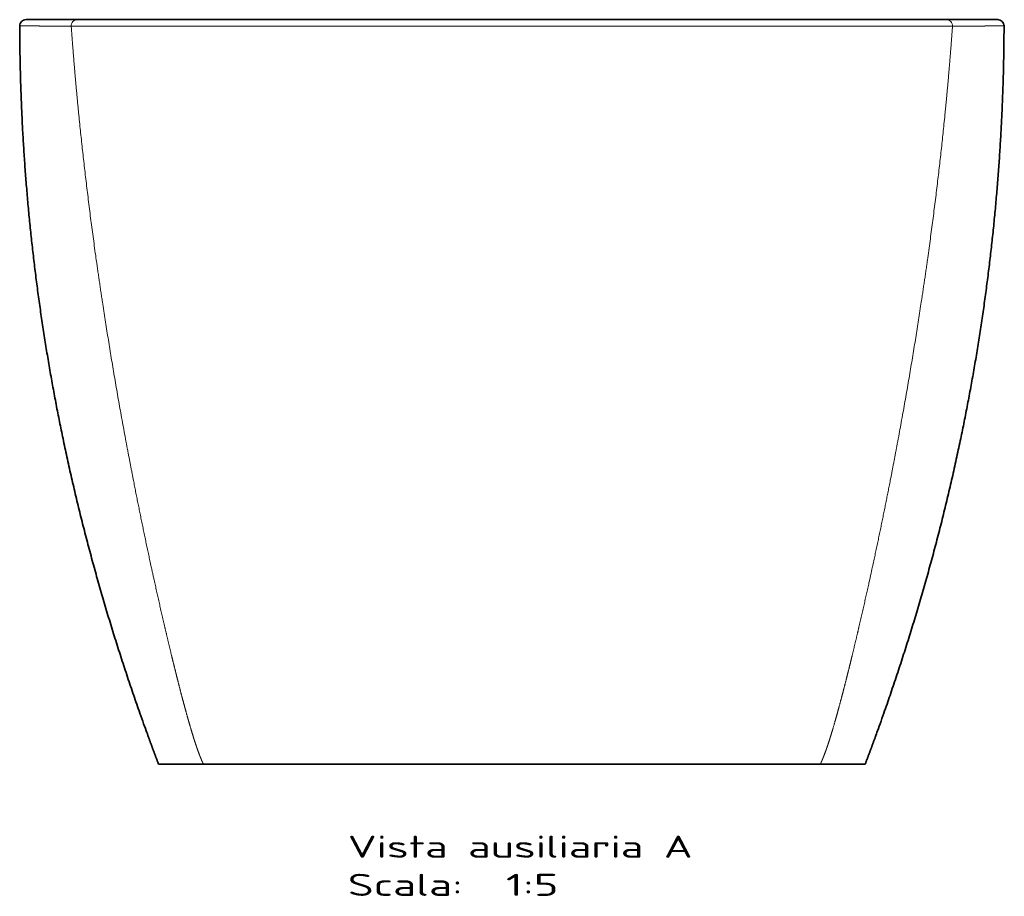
# Model space of a CAD drawing. Extents: x 37 to 569, y 39 to 375.
# Tile 8 of 8: x 413 to 569, y 236 to 375. Entities that reach past the tile are written whole.
import ezdxf
from ezdxf.enums import TextEntityAlignment as Align

# ---------------------------------------------------------------- set-up
doc = ezdxf.new("R2010")
doc.units = 0
doc.layers.get('0').update_dxf_attribs({"lineweight": 13})
doc.styles.get("Standard").update_dxf_attribs({"font": 'isocp.shx'})

# ---------------------------------------------------------------- blocks, each defined once
blk = doc.blocks.new('BLOCK5')
at = {"color": 7, "lineweight": 13}
for s, p, p2 in [('Vista ausiliaria A', (-130, -664.28), (143.24, -664.28)), ('Scala:', (-130, -694.52), (-38.92, -694.52)), ('  1:5', (-38.92, -694.52), (36.98, -694.52))]:
    blk.add_text(s, height=17.5, dxfattribs=at).set_placement(p, p2, align=Align.FIT)
blk = doc.blocks.new('BLOCK6')
at = {"color": 7, "lineweight": 35}
for p, q in [((-358.61, 0), (-384.99, 0)), ((0, 0), (-330.1, 0)), ((0, 0), (330.1, 0)), ((358.61, 0), (384.99, 0)), ((-265.53, -590), (-244.45, -590)), ((-244.45, -590), (0, -590)), ((244.45, -590), (0, -590)), ((265.53, -590), (244.45, -590))]:
    blk.add_line(p, q, dxfattribs=at)
at = {"color": 7, "lineweight": 35, "ltscale": 0.360096}
blk.add_line((-344.2, 0), (-358.61, 0), dxfattribs=at)
at = {"color": 7, "lineweight": 35, "ltscale": 0.352466}
for p, q in [((-330.1, 0), (-344.2, 0)), ((344.2, 0), (330.1, 0))]:
    blk.add_line(p, q, dxfattribs=at)
at = {"color": 7, "lineweight": 35, "ltscale": 0.360095}
blk.add_line((344.2, 0), (358.61, 0), dxfattribs=at)
at = {"color": 7, "lineweight": 13, "ltscale": 0.361474}
for p, q in [((-334.68, -5.27), (-349.14, -5.29)), ((349.14, -5.29), (334.68, -5.27))]:
    blk.add_line(p, q, dxfattribs=at)
at = {"color": 7, "lineweight": 35, "ltscale": 0.361694}
for p, q in [((-265.53, -590), (-280, -590)), ((265.53, -590), (280, -590))]:
    blk.add_line(p, q, dxfattribs=at)
at = {"color": 7, "lineweight": 35}
for centre, start, end in [((384.99, -5), 359.82442, 90), ((-384.99, -5), 90, 180.17558)]:
    blk.add_arc(centre, 5, start, end, dxfattribs=at)
at = {"color": 7, "lineweight": 13}
for centre, start_param, end_param in [((-344.2, -5), 6.283185, 7.912965), ((344.2, -5), 4.653406, 6.283185)]:
    blk.add_ellipse(centre, major_axis=(0, 5), ratio=0.990039, start_param=start_param, end_param=end_param, dxfattribs=at)
for points, knots in [([(-363.57, -5.12), (-364.17, -5.12), (-364.75, -5.11), (-365.32, -5.11), (-366.51, -5.1), (-367.66, -5.09), (-368.25, -5.08), (-369.77, -5.07), (-371.24, -5.06), (-372.11, -5.05), (-373.35, -5.04), (-374.52, -5.03), (-374.86, -5.02), (-376.23, -5.01), (-377.51, -5), (-378.42, -4.99), (-379.63, -4.98), (-380.75, -4.98), (-381.05, -4.97), (-381.86, -4.97), (-382.61, -4.97), (-383.15, -4.96), (-383.67, -4.96), (-384.15, -4.96), (-384.17, -4.96), (-384.3, -4.96), (-384.41, -4.96), (-384.46, -4.96), (-384.58, -4.96), (-384.7, -4.96), (-384.8, -4.96), (-384.94, -4.96), (-385.07, -4.96), (-385.14, -4.96), (-385.46, -4.96), (-385.77, -4.96), (-386, -4.96), (-386.29, -4.96), (-386.56, -4.96), (-386.55, -4.96), (-386.66, -4.96), (-386.77, -4.96), (-386.81, -4.96), (-387.25, -4.97), (-387.65, -4.97), (-387.98, -4.97), (-388.78, -4.98), (-389.35, -5), (-389.62, -5), (-389.81, -5.01), (-389.91, -5.01), (-389.99, -5.02), (-389.99, -5.02), (-389.99, -5.02)], [0, 0, 0, 0, 0, 0, 35.896249, 35.896249, 35.896249, 75.685942, 75.685942, 75.685942, 138.602289, 138.602289, 138.602289, 166.992794, 166.992794, 166.992794, 249.232251, 249.232251, 249.232251, 279.750138, 279.750138, 279.750138, 333.389231, 333.389231, 333.389231, 341.689492, 341.689492, 341.689492, 348.91603, 348.91603, 348.91603, 358.045364, 358.045364, 358.045364, 367.963925, 367.963925, 367.963925, 403.289484, 403.289484, 403.289484, 413.602339, 413.602339, 413.602339, 421.770424, 421.770424, 421.770424, 491.414666, 491.414666, 491.414666, 605.49707, 605.49707, 605.49707, 605.576843, 605.576843, 605.576843, 605.576843, 605.576843, 605.576843]), ([(-349.14, -5.29), (-349.8, -5.29), (-350.45, -5.28), (-351.06, -5.27), (-352.64, -5.25), (-354.17, -5.23), (-355.07, -5.22), (-356.11, -5.2), (-357.11, -5.19), (-357.27, -5.19), (-357.56, -5.18), (-357.85, -5.18), (-357.96, -5.18), (-359.1, -5.17), (-360.19, -5.15), (-361.13, -5.14), (-362.17, -5.13), (-363.17, -5.13), (-363.35, -5.13), (-363.46, -5.12), (-363.57, -5.12)], [0, 0, 0, 0, 0, 0, 30.75667, 30.75667, 30.75667, 76.302311, 76.302311, 76.302311, 83.732996, 83.732996, 83.732996, 91.64136, 91.64136, 91.64136, 144.71391, 144.71391, 144.71391, 151.443411, 151.443411, 151.443411, 151.443411, 151.443411, 151.443411]), ([(-349.14, -5.29), (-347.31, -30.99), (-345.11, -57.09), (-342.53, -83.56), (-335.94, -143.44), (-327.51, -205.05), (-322.29, -239.53), (-312.85, -296.81), (-301.88, -355.35), (-297.38, -378.31), (-290.4, -412.47), (-282.85, -447.04), (-280.37, -458.2), (-276.64, -474.6), (-272.75, -491.09), (-271.5, -496.33), (-269.65, -504.03), (-267.75, -511.76), (-267.14, -514.22), (-265.94, -519.02), (-264.73, -523.83), (-264.13, -526.17), (-262.97, -530.7), (-261.78, -535.24), (-261.2, -537.46), (-259.6, -543.5), (-257.95, -549.54), (-256.88, -553.39), (-255.34, -558.81), (-253.72, -564.23), (-253.24, -565.8), (-252.35, -568.7), (-251.43, -571.6), (-251, -572.93), (-250.19, -575.36), (-249.36, -577.78), (-248.98, -578.87), (-248.09, -581.35), (-247.15, -583.8), (-246.6, -585.16), (-245.97, -586.67), (-245.31, -588.15), (-245.23, -588.33), (-245.1, -588.63), (-244.96, -588.92), (-244.9, -589.06), (-244.77, -589.33), (-244.65, -589.59), (-244.57, -589.75), (-244.51, -589.87), (-244.45, -590)], [0, 0, 0, 0, 0, 0, 265.650646, 265.650646, 265.650646, 592.443002, 592.443002, 592.443002, 801.023684, 801.023684, 801.023684, 899.712418, 899.712418, 899.712418, 945.504687, 945.504687, 945.504687, 966.865679, 966.865679, 966.865679, 987.162358, 987.162358, 987.162358, 1006.024432, 1006.024432, 1006.024432, 1039.102576, 1039.102576, 1039.102576, 1052.525352, 1052.525352, 1052.525352, 1064.022544, 1064.022544, 1064.022544, 1073.491207, 1073.491207, 1073.491207, 1085.648918, 1085.648918, 1085.648918, 1087.12917, 1087.12917, 1087.12917, 1088.386711, 1088.386711, 1088.386711, 1089.589026, 1089.589026, 1089.589026, 1089.589026, 1089.589026, 1089.589026]), ([(0, -5.05), (-16.51, -5.05), (-33.04, -5.05), (-49.58, -5.06), (-73.82, -5.07), (-97.7, -5.09), (-105.43, -5.09), (-119.89, -5.1), (-134.19, -5.11), (-140.69, -5.12), (-156.25, -5.13), (-171.51, -5.15), (-180.17, -5.16), (-191.85, -5.17), (-203.28, -5.18), (-206.42, -5.18), (-217.72, -5.19), (-228.74, -5.2), (-236.6, -5.21), (-250.08, -5.22), (-262.95, -5.23), (-268.29, -5.24), (-282.08, -5.25), (-294.97, -5.26), (-302.53, -5.27), (-313.98, -5.27), (-324.22, -5.27), (-327.9, -5.27), (-331.39, -5.27), (-334.68, -5.27)], [0, 0, 0, 0, 0, 0, 135.990675, 135.990675, 135.990675, 201.568366, 201.568366, 201.568366, 259.423335, 259.423335, 259.423335, 337.695058, 337.695058, 337.695058, 366.572259, 366.572259, 366.572259, 444.844678, 444.844678, 444.844678, 503.640358, 503.640358, 503.640358, 598.502105, 598.502105, 598.502105, 655.995893, 655.995893, 655.995893, 655.995893, 655.995893, 655.995893]), ([(0, -5.05), (0.18, -5.05), (0.36, -5.05), (0.54, -5.05), (18.61, -5.05), (36.71, -5.05), (54.63, -5.06), (77.51, -5.07), (100.06, -5.09), (105.17, -5.09), (112.66, -5.1), (120.1, -5.1), (122.43, -5.11), (131.31, -5.11), (140.12, -5.12), (146.47, -5.13), (159.92, -5.14), (173.14, -5.15), (179.97, -5.16), (189.98, -5.17), (199.82, -5.18), (202.85, -5.18), (210.33, -5.19), (217.71, -5.19), (222.02, -5.2), (234.98, -5.21), (247.49, -5.22), (255.66, -5.23), (267.82, -5.24), (279.36, -5.25), (283.23, -5.25), (297.58, -5.26), (310.71, -5.27), (319.56, -5.27), (327.58, -5.28), (334.68, -5.27)], [0, 0, 0, 0, 0, 0, 1.476347, 1.476347, 1.476347, 148.884816, 148.884816, 148.884816, 192.242758, 192.242758, 192.242758, 212.706159, 212.706159, 212.706159, 268.638871, 268.638871, 268.638871, 331.049228, 331.049228, 331.049228, 360.326262, 360.326262, 360.326262, 401.675245, 401.675245, 401.675245, 487.085603, 487.085603, 487.085603, 532.274441, 532.274441, 532.274441, 656.230886, 656.230886, 656.230886, 656.230886, 656.230886, 656.230886]), ([(349.14, -5.29), (347.31, -30.99), (345.11, -57.09), (342.53, -83.56), (335.94, -143.44), (327.51, -205.05), (322.29, -239.53), (312.85, -296.81), (301.88, -355.35), (297.38, -378.31), (290.4, -412.47), (282.85, -447.04), (280.37, -458.2), (276.64, -474.6), (272.75, -491.09), (271.5, -496.33), (269.65, -504.03), (267.75, -511.76), (267.14, -514.22), (265.94, -519.02), (264.73, -523.83), (264.13, -526.17), (262.97, -530.7), (261.78, -535.24), (261.2, -537.46), (259.6, -543.5), (257.95, -549.54), (256.88, -553.39), (255.34, -558.81), (253.72, -564.23), (253.24, -565.8), (252.35, -568.7), (251.43, -571.6), (251, -572.93), (250.19, -575.36), (249.36, -577.78), (248.98, -578.87), (248.09, -581.35), (247.15, -583.8), (246.6, -585.16), (245.97, -586.67), (245.31, -588.15), (245.23, -588.33), (245.1, -588.63), (244.96, -588.92), (244.9, -589.06), (244.77, -589.33), (244.65, -589.59), (244.57, -589.75), (244.51, -589.87), (244.45, -590)], [0, 0, 0, 0, 0, 0, 265.650644, 265.650644, 265.650644, 592.443005, 592.443005, 592.443005, 801.023686, 801.023686, 801.023686, 899.712422, 899.712422, 899.712422, 945.504689, 945.504689, 945.504689, 966.865683, 966.865683, 966.865683, 987.162359, 987.162359, 987.162359, 1006.024429, 1006.024429, 1006.024429, 1039.102579, 1039.102579, 1039.102579, 1052.525355, 1052.525355, 1052.525355, 1064.022556, 1064.022556, 1064.022556, 1073.49122, 1073.49122, 1073.49122, 1085.648922, 1085.648922, 1085.648922, 1087.129171, 1087.129171, 1087.129171, 1088.386718, 1088.386718, 1088.386718, 1089.589033, 1089.589033, 1089.589033, 1089.589033, 1089.589033, 1089.589033]), ([(349.14, -5.29), (350.77, -5.27), (352.35, -5.25), (353.89, -5.23), (355.52, -5.21), (357.09, -5.19), (357.32, -5.19), (357.58, -5.18), (357.84, -5.18), (357.98, -5.18), (358.18, -5.18), (358.39, -5.18), (358.46, -5.17), (359.3, -5.16), (360.12, -5.16), (360.86, -5.15), (361.84, -5.14), (362.8, -5.13), (363.08, -5.13), (363.33, -5.13), (363.57, -5.12)], [0, 0, 0, 0, 0, 0, 76.085518, 76.085518, 76.085518, 82.533864, 82.533864, 82.533864, 90.137036, 90.137036, 90.137036, 93.937078, 93.937078, 93.937078, 135.731404, 135.731404, 135.731404, 150.490173, 150.490173, 150.490173, 150.490173, 150.490173, 150.490173]), ([(363.57, -5.12), (363.68, -5.12), (363.79, -5.12), (363.91, -5.12), (364.13, -5.12), (364.35, -5.12), (364.46, -5.12), (364.79, -5.11), (365.11, -5.11), (365.33, -5.11), (366.19, -5.1), (367.03, -5.09), (367.64, -5.09), (369.29, -5.08), (370.88, -5.06), (371.83, -5.05), (372.9, -5.04), (373.91, -5.03), (373.97, -5.03), (374.3, -5.03), (374.63, -5.03), (374.75, -5.03), (375.15, -5.02), (375.53, -5.02), (375.72, -5.02), (376.33, -5.01), (376.93, -5.01), (377.34, -5), (378.25, -5), (379.13, -4.99), (379.63, -4.98), (380.25, -4.98), (380.84, -4.98), (381.04, -4.97), (381.28, -4.97), (381.52, -4.97), (381.62, -4.97), (381.82, -4.97), (382.01, -4.97), (382.1, -4.97), (382.38, -4.97), (382.66, -4.97), (382.84, -4.96), (383.19, -4.96), (383.54, -4.96), (383.71, -4.96), (383.93, -4.96), (384.14, -4.96), (384.2, -4.96), (384.32, -4.96), (384.44, -4.96), (384.52, -4.96), (384.65, -4.96), (384.77, -4.96), (384.84, -4.96), (385.17, -4.96), (385.49, -4.96), (385.74, -4.96), (386.1, -4.96), (386.43, -4.96), (386.6, -4.96), (386.95, -4.96), (387.27, -4.97), (387.48, -4.97), (387.9, -4.97), (388.28, -4.98), (388.46, -4.98), (388.65, -4.98), (388.82, -4.99), (388.87, -4.99), (388.92, -4.99), (388.96, -4.99), (388.98, -4.99), (389.01, -4.99), (389.04, -4.99), (389.99, -5.02), (389.99, -5.02), (389.99, -5.02)], [0, 0, 0, 0, 0, 0, 6.810783, 6.810783, 6.810783, 13.621565, 13.621565, 13.621565, 27.24313, 27.24313, 27.24313, 68.198586, 68.198586, 68.198586, 137.670009, 137.670009, 137.670009, 146.353873, 146.353873, 146.353873, 162.945148, 162.945148, 162.945148, 178.063982, 178.063982, 178.063982, 214.271022, 214.271022, 214.271022, 259.361721, 259.361721, 259.361721, 273.864429, 273.864429, 273.864429, 284.417472, 284.417472, 284.417472, 295.260138, 295.260138, 295.260138, 316.366213, 316.366213, 316.366213, 337.049736, 337.049736, 337.049736, 343.944246, 343.944246, 343.944246, 352.434966, 352.434966, 352.434966, 361.305304, 361.305304, 361.305304, 398.393558, 398.393558, 398.393558, 415.702354, 415.702354, 415.702354, 457.977872, 457.977872, 457.977872, 501.695788, 501.695788, 501.695788, 507.00352, 507.00352, 507.00352, 514.344241, 514.344241, 514.344241, 515.307474, 515.307474, 515.307474, 515.307474, 515.307474, 515.307474])]:
    blk.add_open_spline(points, degree=5, knots=knots, dxfattribs=at)
at = {"color": 7, "lineweight": 35}
for points in [[(-389.99, -5.02), (-389.65, -116.11), (-379.88, -226.72), (-360.55, -336.32), (-329.76, -452.47), (-288.78, -566.46), (-285.9, -574.32), (-282.97, -582.16), (-280, -590)], [(389.99, -5.02), (389.65, -116.11), (379.88, -226.72), (360.55, -336.32), (329.76, -452.47), (288.78, -566.46), (285.9, -574.32), (282.97, -582.16), (280, -590)]]:
    blk.add_open_spline(points, degree=5, knots=[0, 0, 0, 0, 0, 0, 816.751879, 816.751879, 816.751879, 877.296897, 877.296897, 877.296897, 877.296897, 877.296897, 877.296897], dxfattribs=at)

msp = doc.modelspace()

# ---------------------------------------------------------------- block references
at = {"lineweight": 0, "xscale": 0.2, "yscale": 0.2, "zscale": 0.2}
for name in ['BLOCK6', 'BLOCK5']:
    msp.add_blockref(name, (490.68, 374.51), dxfattribs=at)

doc.saveas('drawing.dxf')
